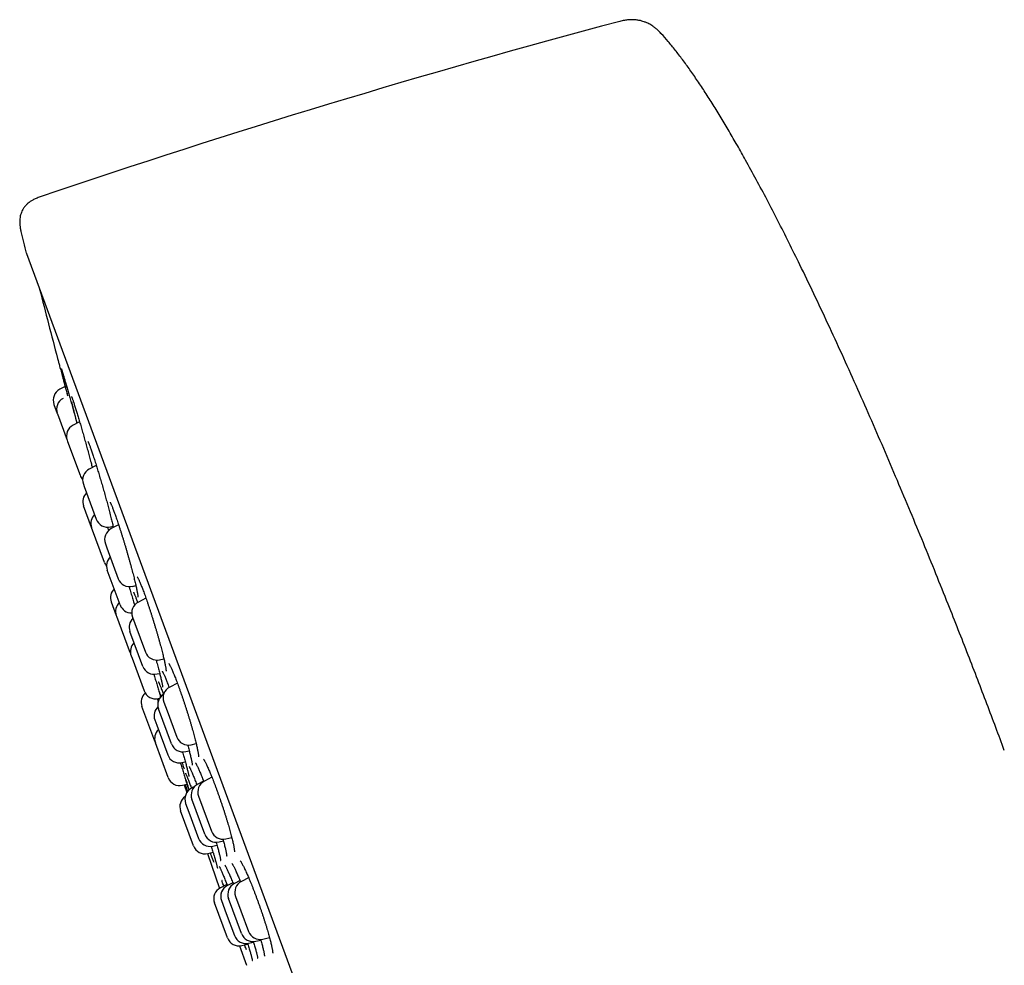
# Model space of a CAD drawing. Header units: millimetres. Extents: x 8 to 1233, y 12 to 1462.
# Tile 17 of 131: x 97 to 138, y 1280 to 1319. Entities that reach past the tile are written whole.
import ezdxf

# ---------------------------------------------------------------- set-up
doc = ezdxf.new("R2010")
doc.units = ezdxf.units.MM

msp = doc.modelspace()

# ---------------------------------------------------------------- linework, layer by layer
at = {"color": 7, "linetype": 'Continuous', "lineweight": 30}
for p, q in [((97.551, 1309.032), (120.359, 1247.204)), ((99.137, 1303.584), (98.918, 1303.471)), ((98.677, 1302.853), (98.814, 1302.483)), ((98.814, 1302.483), (98.818, 1302.472)), ((98.818, 1302.472), (99.22, 1301.382)), ((99.728, 1302.138), (99.46, 1302)), ((99.22, 1301.382), (99.236, 1301.339)), ((99.236, 1301.339), (99.749, 1299.949)), ((100.41, 1300.351), (100.123, 1300.203)), ((100.261, 1300.274), (100.219, 1300.436)), ((99.883, 1299.585), (99.918, 1299.489)), ((99.918, 1299.489), (100.412, 1298.152)), ((100.219, 1297.808), (99.891, 1298.697)), ((100.747, 1296.375), (100.219, 1297.808)), ((100.875, 1297.83), (100.917, 1297.689)), ((100.995, 1297.839), (101.097, 1297.863)), ((101.324, 1297.919), (101.023, 1297.764)), ((100.783, 1297.146), (100.844, 1296.979)), ((100.844, 1296.979), (101.311, 1295.714)), ((101.389, 1294.636), (100.86, 1296.069)), ((101.895, 1295.4), (102.032, 1295.432)), ((102.442, 1294.917), (102.132, 1294.757)), ((101.022, 1294.765), (101.229, 1294.202)), ((101.229, 1294.202), (101.238, 1294.178)), ((101.238, 1294.178), (101.758, 1292.769)), ((101.892, 1294.14), (101.986, 1293.884)), ((101.986, 1293.884), (102.42, 1292.707)), ((102.316, 1292.123), (101.787, 1293.556)), ((101.838, 1292.553), (101.873, 1292.457)), ((101.873, 1292.457), (102.366, 1291.12)), ((103.004, 1292.393), (103.177, 1292.434)), ((102.9, 1291.809), (103.007, 1291.834)), ((103.729, 1291.435), (103.417, 1291.274)), ((102.95, 1290.806), (103.007, 1290.819)), ((102.81, 1289.051), (102.281, 1290.483)), ((102.979, 1290.758), (102.961, 1290.809)), ((103.177, 1290.657), (103.309, 1290.299)), ((103.488, 1288.945), (102.96, 1290.378)), ((103.309, 1290.299), (103.705, 1289.224)), ((102.806, 1289.929), (102.883, 1289.719)), ((102.883, 1289.719), (103.334, 1288.496)), ((102.81, 1289.051), (102.821, 1289.023)), ((103.359, 1287.563), (102.83, 1288.996)), ((104.289, 1288.91), (104.499, 1288.96)), ((104.072, 1288.632), (104.214, 1288.665)), ((103.918, 1288.182), (104.053, 1288.214)), ((103.942, 1287.249), (104.126, 1287.292)), ((104.013, 1287.266), (104.116, 1286.953)), ((104.428, 1287.189), (104.308, 1287.126)), ((104.375, 1287.161), (104.367, 1287.189)), ((104.805, 1287.416), (104.566, 1287.293)), ((105.146, 1287.579), (104.838, 1287.421)), ((104.291, 1287.178), (104.311, 1287.125)), ((104.598, 1286.803), (104.772, 1286.332)), ((104.067, 1286.509), (104.199, 1286.151)), ((104.854, 1285.242), (104.326, 1286.675)), ((104.39, 1284.767), (103.862, 1286.2)), ((104.199, 1286.151), (104.596, 1285.076)), ((104.772, 1286.332), (105.127, 1285.37)), ((105.18, 1284.762), (105.349, 1284.802)), ((105.438, 1284.929), (105.614, 1284.97)), ((105.711, 1285.057), (105.956, 1285.114)), ((104.959, 1284.45), (105.449, 1283.026)), ((104.974, 1284.453), (105.192, 1284.504)), ((105.759, 1283.188), (105.491, 1283.05)), ((105.741, 1283.235), (105.777, 1283.142)), ((105.999, 1283.259), (105.777, 1283.144)), ((106.296, 1283.345), (106.066, 1283.226)), ((106.649, 1283.466), (106.353, 1283.314)), ((105.78, 1281), (105.251, 1282.433)), ((105.536, 1282.526), (105.732, 1281.995)), ((106.354, 1281.176), (105.826, 1282.609)), ((106.113, 1282.696), (106.332, 1282.104)), ((105.732, 1281.995), (106.065, 1281.093)), ((106.332, 1282.104), (106.642, 1281.263)), ((106.364, 1280.686), (106.614, 1280.745)), ((106.649, 1280.78), (106.85, 1280.827)), ((106.938, 1280.862), (107.145, 1280.911)), ((107.226, 1280.95), (107.502, 1281.015)), ((106.276, 1280.673), (106.561, 1279.878))]:
    msp.add_line(p, q, dxfattribs=at)
at = {"color": 7, "linetype": 'Continuous', "lineweight": 30, "flags": 128}
msp.add_lwpolyline([(101.758, 1292.769), (101.788, 1292.703), (101.81, 1292.666)], dxfattribs=at)
at = {"color": 7, "linetype": 'Continuous', "lineweight": 30}
for centre, radius, start, end in [((216.73, 962.525), 368.446, 104.92382, 108.78115), ((388.71, 1381.319), 300, 193.76606, 193.93886), ((97.739, 1309.101), 0.2, 193.9389, 200.2488), ((388.869, 1381.377), 300, 194.24221, 194.80269), ((99.146, 1303.026), 0.5, 117.2488, 200.2488), ((99.283, 1302.656), 0.5, 117.2488, 200.2488), ((99.689, 1301.555), 0.5, 117.2488, 200.2488), ((100.352, 1299.758), 0.5, 117.2488, 200.2488), ((100.218, 1300.122), 0.5, 200.2488, 223.0825), ((100.36, 1298.87), 0.5, 133.827, 200.2488), ((100.688, 1297.981), 0.5, 133.827, 200.2488), ((100.881, 1298.325), 0.5, 200.2488, 283.2488), ((101.252, 1297.32), 0.5, 117.2488, 200.2488), ((101.329, 1296.242), 0.5, 133.827, 200.2488), ((101.216, 1296.548), 0.5, 200.2488, 219.2985), ((101.78, 1295.887), 0.5, 200.2488, 283.2488), ((101.491, 1294.938), 0.5, 133.827, 200.2488), ((101.698, 1294.375), 0.5, 133.827, 200.2488), ((101.858, 1294.809), 0.5, 200.2488, 270.0138), ((102.361, 1294.313), 0.5, 117.2488, 200.2488), ((102.257, 1293.729), 0.5, 133.827, 200.2488), ((102.307, 1292.726), 0.5, 133.827, 200.2488), ((102.889, 1292.88), 0.5, 200.2488, 283.2488), ((102.785, 1292.296), 0.5, 200.2488, 283.2488), ((103.646, 1290.83), 0.5, 117.2488, 200.2488), ((102.75, 1290.656), 0.5, 132.4497, 200.2488), ((102.835, 1291.293), 0.5, 200.2488, 283.2488), ((103.429, 1290.551), 0.5, 121.4076, 200.2488), ((103.275, 1290.102), 0.5, 132.7321, 200.2488), ((103.299, 1289.169), 0.5, 133.827, 200.2488), ((104.174, 1289.397), 0.5, 200.2488, 283.2488), ((103.957, 1289.118), 0.5, 200.2488, 283.2488), ((103.803, 1288.669), 0.5, 200.2488, 283.2488), ((103.828, 1287.736), 0.5, 200.2488, 283.2488), ((104.795, 1286.848), 0.5, 117.2488, 200.2488), ((105.067, 1286.976), 0.5, 117.2488, 200.2488), ((104.331, 1286.373), 0.5, 124.5554, 200.2488), ((104.536, 1286.682), 0.5, 117.2488, 200.2488), ((105.323, 1285.415), 0.5, 200.2488, 283.2488), ((105.596, 1285.543), 0.5, 200.2488, 283.2488), ((105.065, 1285.249), 0.5, 200.2488, 283.2488), ((104.859, 1284.94), 0.5, 200.2488, 283.2488), ((106.295, 1282.782), 0.5, 117.2488, 200.2488), ((106.582, 1282.869), 0.5, 117.2488, 200.2488), ((105.72, 1282.606), 0.5, 117.2488, 200.2488), ((106.006, 1282.699), 0.5, 117.2488, 200.2488), ((106.823, 1281.349), 0.5, 200.2488, 283.2488), ((107.111, 1281.436), 0.5, 200.2488, 283.2488), ((106.249, 1281.173), 0.5, 200.2488, 283.2488), ((106.534, 1281.266), 0.5, 200.2488, 283.2488)]:
    msp.add_arc(centre, radius, start, end, dxfattribs=at)
for points, knots in [([(123.531, 1318.051), (123.493, 1318.091), (123.421, 1318.166), (123.31, 1318.261), (123.208, 1318.338), (123.116, 1318.397), (123.034, 1318.443), (122.962, 1318.478), (122.899, 1318.505), (122.829, 1318.531), (122.739, 1318.56), (122.618, 1318.588), (122.484, 1318.607), (122.34, 1318.613), (122.191, 1318.607), (122.022, 1318.586), (121.905, 1318.558), (121.842, 1318.543)], [0, 0, 0, 0, 0.0892396, 0.1672024, 0.2351426, 0.2940244, 0.3445533, 0.3872176, 0.4223329, 0.4543313, 0.5078453, 0.5745986, 0.6552719, 0.7257406, 0.8057587, 0.8966206, 1, 1, 1, 1]), ([(137.587, 1288.68), (137.472, 1288.993), (137.237, 1289.627), (136.873, 1290.591), (136.496, 1291.58), (136.106, 1292.592), (135.703, 1293.622), (135.263, 1294.733), (134.786, 1295.922), (134.272, 1297.187), (133.745, 1298.461), (133.205, 1299.748), (132.653, 1301.042), (132.089, 1302.34), (131.521, 1303.627), (130.948, 1304.899), (130.372, 1306.149), (129.796, 1307.373), (129.261, 1308.483), (128.769, 1309.48), (128.322, 1310.366), (127.878, 1311.224), (127.438, 1312.053), (127.032, 1312.796), (126.662, 1313.455), (126.327, 1314.034), (125.996, 1314.59), (125.671, 1315.121), (125.349, 1315.625), (125.034, 1316.102), (124.724, 1316.551), (124.42, 1316.97), (124.122, 1317.358), (123.832, 1317.711), (123.637, 1317.94), (123.535, 1318.046), (123.531, 1318.051)], [0, 0, 0, 0, 0.030582, 0.062134, 0.094564, 0.127777, 0.16168, 0.196179, 0.237477, 0.27932, 0.321555, 0.364029, 0.407459, 0.450816, 0.493941, 0.536671, 0.578847, 0.620307, 0.660892, 0.691996, 0.72239, 0.751996, 0.780742, 0.808552, 0.829698, 0.850188, 0.869985, 0.889056, 0.907368, 0.92489, 0.941591, 0.957442, 0.972416, 0.98649, 0.999417, 1, 1, 1, 1]), ([(98.107, 1311.353), (98.052, 1311.333), (97.952, 1311.296), (97.818, 1311.23), (97.71, 1311.164), (97.618, 1311.094), (97.541, 1311.023), (97.479, 1310.953), (97.434, 1310.891), (97.395, 1310.829), (97.359, 1310.758), (97.325, 1310.671), (97.296, 1310.566), (97.277, 1310.441), (97.273, 1310.313), (97.281, 1310.186), (97.298, 1310.062), (97.318, 1309.976), (97.328, 1309.931)], [0, 0, 0, 0, 0.0953381, 0.1761611, 0.2447176, 0.3028162, 0.3663279, 0.4158813, 0.4563225, 0.4927387, 0.5361562, 0.5869884, 0.6460527, 0.7146765, 0.7947672, 0.8557635, 0.9238443, 1, 1, 1, 1]), ([(98.826, 1304.73), (98.826, 1304.73), (98.826, 1304.73), (98.83, 1304.714), (98.838, 1304.683), (98.851, 1304.637), (98.867, 1304.577), (98.887, 1304.504), (98.91, 1304.42), (98.937, 1304.321), (98.967, 1304.211), (98.999, 1304.091), (99.035, 1303.961), (99.073, 1303.821), (99.113, 1303.672), (99.155, 1303.518), (99.198, 1303.36), (99.228, 1303.251), (99.242, 1303.197)], [0, 0, 0, 0, 0.043473, 0.106355, 0.169675, 0.234391, 0.299585, 0.362303, 0.425449, 0.489963, 0.554953, 0.617905, 0.681295, 0.746068, 0.811318, 0.874212, 0.937539, 1, 1, 1, 1]), ([(99.188, 1303.422), (99.186, 1303.431), (99.166, 1303.505), (99.132, 1303.637), (99.089, 1303.804), (99.051, 1303.953), (99.019, 1304.081), (98.995, 1304.183), (98.98, 1304.246), (98.976, 1304.266), (98.975, 1304.268)], [0, 0, 0, 0, 0.022977, 0.182904, 0.343345, 0.503275, 0.662912, 0.823062, 0.982702, 1, 1, 1, 1]), ([(98.978, 1304.314), (98.978, 1304.315), (98.978, 1304.315), (98.98, 1304.31), (98.984, 1304.298), (98.991, 1304.278), (99.001, 1304.248), (99.011, 1304.218), (99.018, 1304.195), (99.02, 1304.189)], [0, 0, 0, 0, 0.043106, 0.165682, 0.31908, 0.49974, 0.699439, 0.91, 1, 1, 1, 1]), ([(99.017, 1304.197), (99.025, 1304.172), (99.042, 1304.117), (99.076, 1304.004), (99.117, 1303.865), (99.163, 1303.705), (99.214, 1303.528), (99.269, 1303.335), (99.327, 1303.13), (99.387, 1302.914), (99.449, 1302.69), (99.512, 1302.461), (99.568, 1302.257), (99.603, 1302.13), (99.616, 1302.08)], [0, 0, 0, 0, 0.0707812, 0.1579149, 0.2447722, 0.3319302, 0.4193669, 0.5065255, 0.5935771, 0.6809038, 0.7679543, 0.8552971, 0.9429194, 1, 1, 1, 1]), ([(99.247, 1303.2), (99.244, 1303.21), (99.223, 1303.288), (99.204, 1303.36), (99.188, 1303.422)], [0, 0, 0, 0, 0.138148, 1, 1, 1, 1]), ([(99.395, 1303.177), (99.395, 1303.177), (99.395, 1303.177), (99.399, 1303.169), (99.405, 1303.155), (99.414, 1303.133), (99.426, 1303.101), (99.441, 1303.06), (99.458, 1303.01), (99.477, 1302.952), (99.495, 1302.898), (99.508, 1302.86), (99.512, 1302.847)], [0, 0, 0, 0, 0.044734, 0.122036, 0.214298, 0.319684, 0.434713, 0.555772, 0.680073, 0.805771, 0.931621, 1, 1, 1, 1]), ([(99.568, 1302.307), (99.552, 1302.37), (99.519, 1302.496), (99.478, 1302.666), (99.442, 1302.815), (99.42, 1302.91), (99.412, 1302.948), (99.411, 1302.951)], [0, 0, 0, 0, 0.2455076, 0.4918038, 0.7373177, 0.9824629, 1, 1, 1, 1]), ([(99.51, 1302.854), (99.519, 1302.825), (99.543, 1302.751), (99.587, 1302.609), (99.64, 1302.435), (99.697, 1302.244), (99.757, 1302.04), (99.82, 1301.826), (99.883, 1301.603), (99.947, 1301.375), (100.012, 1301.145), (100.075, 1300.915), (100.136, 1300.689), (100.194, 1300.471), (100.23, 1300.334), (100.248, 1300.267)], [0, 0, 0, 0, 0.052607, 0.131672, 0.21099, 0.290055, 0.368999, 0.448192, 0.527135, 0.606343, 0.685804, 0.765012, 0.844213, 0.923665, 1, 1, 1, 1]), ([(99.625, 1302.085), (99.625, 1302.085), (99.607, 1302.152), (99.592, 1302.214), (99.576, 1302.276)], [0, 0, 0, 0, 0.001533, 1, 1, 1, 1]), ([(100.068, 1301.337), (100.067, 1301.337), (100.067, 1301.337), (100.07, 1301.332), (100.077, 1301.319), (100.086, 1301.299), (100.099, 1301.269), (100.115, 1301.231), (100.133, 1301.183), (100.154, 1301.128), (100.177, 1301.065), (100.201, 1300.994), (100.228, 1300.917), (100.257, 1300.832), (100.287, 1300.74), (100.319, 1300.642), (100.352, 1300.538), (100.385, 1300.432), (100.408, 1300.359), (100.419, 1300.324)], [0, 0, 0, 0, 0.015884, 0.055021, 0.101151, 0.153784, 0.211614, 0.273033, 0.336613, 0.401301, 0.466394, 0.531356, 0.597196, 0.663923, 0.731368, 0.799374, 0.867782, 0.936439, 1, 1, 1, 1]), ([(100.418, 1300.328), (100.428, 1300.295), (100.459, 1300.196), (100.513, 1300.017), (100.578, 1299.796), (100.645, 1299.569), (100.71, 1299.339), (100.775, 1299.109), (100.837, 1298.883), (100.896, 1298.663), (100.946, 1298.474), (100.974, 1298.364), (100.985, 1298.321)], [0, 0, 0, 0, 0.053467, 0.162621, 0.271429, 0.380582, 0.490084, 0.599237, 0.708396, 0.817902, 0.927062, 1, 1, 1, 1]), ([(100.974, 1298.849), (100.974, 1298.848), (100.975, 1298.847), (100.981, 1298.838), (100.989, 1298.822), (101.001, 1298.798), (101.017, 1298.764), (101.036, 1298.722), (101.057, 1298.671), (101.08, 1298.612), (101.106, 1298.546), (101.133, 1298.472), (101.163, 1298.391), (101.194, 1298.303), (101.227, 1298.209), (101.262, 1298.108), (101.297, 1298.002), (101.334, 1297.891), (101.371, 1297.776), (101.409, 1297.658), (101.447, 1297.537), (101.486, 1297.413), (101.524, 1297.289), (101.562, 1297.163), (101.6, 1297.036), (101.638, 1296.907), (101.676, 1296.778), (101.713, 1296.649), (101.749, 1296.521), (101.785, 1296.394), (101.819, 1296.269), (101.852, 1296.147), (101.884, 1296.028), (101.914, 1295.914), (101.942, 1295.804), (101.968, 1295.699), (101.992, 1295.599), (102.015, 1295.505), (102.035, 1295.416), (102.054, 1295.332), (102.07, 1295.256), (102.084, 1295.187), (102.096, 1295.125), (102.105, 1295.072), (102.111, 1295.029), (102.115, 1294.997), (102.117, 1294.975), (102.118, 1294.963), (102.118, 1294.957), (102.118, 1294.959), (102.118, 1294.959)], [0, 0, 0, 0, 0.011676, 0.025976, 0.042397, 0.060686, 0.080409, 0.101102, 0.122369, 0.143921, 0.165561, 0.187233, 0.209349, 0.231748, 0.254373, 0.277167, 0.300074, 0.323042, 0.34601, 0.368926, 0.391754, 0.414467, 0.437037, 0.459431, 0.481957, 0.504613, 0.527387, 0.550256, 0.573194, 0.596168, 0.619139, 0.642068, 0.664927, 0.687688, 0.710331, 0.732786, 0.755234, 0.777779, 0.800396, 0.823049, 0.84567, 0.868194, 0.890533, 0.912568, 0.934128, 0.952786, 0.970009, 0.985325, 0.998547, 1, 1, 1, 1]), ([(100.984, 1298.325), (100.993, 1298.291), (101.01, 1298.221), (101.035, 1298.12), (101.059, 1298.022), (101.082, 1297.929), (101.098, 1297.858), (101.107, 1297.82), (101.109, 1297.809)], [0, 0, 0, 0, 0.1753, 0.360573, 0.546431, 0.733078, 0.920286, 1, 1, 1, 1]), ([(102.088, 1295.786), (102.088, 1295.786), (102.087, 1295.787), (102.091, 1295.783), (102.097, 1295.773), (102.108, 1295.754), (102.122, 1295.728), (102.14, 1295.692), (102.16, 1295.648), (102.184, 1295.595), (102.21, 1295.535), (102.238, 1295.467), (102.267, 1295.392), (102.299, 1295.31), (102.333, 1295.22), (102.368, 1295.125), (102.405, 1295.023), (102.443, 1294.916), (102.481, 1294.804), (102.521, 1294.689), (102.561, 1294.57), (102.601, 1294.448), (102.641, 1294.325), (102.681, 1294.201), (102.72, 1294.075), (102.759, 1293.948), (102.799, 1293.82), (102.837, 1293.692), (102.875, 1293.563), (102.912, 1293.436), (102.948, 1293.31), (102.983, 1293.187), (103.016, 1293.066), (103.048, 1292.949), (103.078, 1292.836), (103.106, 1292.729), (103.131, 1292.626), (103.155, 1292.529), (103.177, 1292.436), (103.197, 1292.35), (103.214, 1292.269), (103.229, 1292.196), (103.242, 1292.13), (103.252, 1292.072), (103.259, 1292.022), (103.264, 1291.984), (103.266, 1291.956), (103.267, 1291.939), (103.267, 1291.93), (103.267, 1291.93), (103.267, 1291.93)], [0, 0, 0, 0, 0.002828, 0.015842, 0.030876, 0.047878, 0.066575, 0.086559, 0.10741, 0.128776, 0.150396, 0.171997, 0.193912, 0.216179, 0.238729, 0.261502, 0.284438, 0.30748, 0.330573, 0.353654, 0.376675, 0.3996, 0.422403, 0.445043, 0.467549, 0.490228, 0.513037, 0.535959, 0.558973, 0.582048, 0.605152, 0.62824, 0.651276, 0.67423, 0.697077, 0.719792, 0.742331, 0.764907, 0.787568, 0.810284, 0.833004, 0.855657, 0.878164, 0.900419, 0.922275, 0.94352, 0.961459, 0.97777, 0.991935, 1, 1, 1, 1]), ([(101.755, 1295.39), (101.769, 1295.341), (101.805, 1295.217), (101.86, 1295.024), (101.917, 1294.821), (101.954, 1294.686), (101.971, 1294.625), (101.972, 1294.62)], [0, 0, 0, 0, 0.179408, 0.452965, 0.725657, 0.979178, 1, 1, 1, 1]), ([(101.932, 1295.159), (101.932, 1295.159), (101.931, 1295.16), (101.935, 1295.154), (101.941, 1295.143), (101.951, 1295.123), (101.965, 1295.095), (101.981, 1295.057), (102.001, 1295.011), (102.023, 1294.957), (102.048, 1294.895), (102.075, 1294.825), (102.095, 1294.772), (102.106, 1294.742), (102.107, 1294.739)], [0, 0, 0, 0, 0.022691, 0.087554, 0.163689, 0.25048, 0.346002, 0.447745, 0.553379, 0.661117, 0.769725, 0.878294, 0.987338, 1, 1, 1, 1]), ([(102.858, 1292.384), (102.866, 1292.355), (102.885, 1292.288), (102.914, 1292.186), (102.943, 1292.078), (102.97, 1291.976), (102.996, 1291.879), (103.019, 1291.787), (103.041, 1291.7), (103.06, 1291.62), (103.078, 1291.546), (103.092, 1291.48), (103.104, 1291.422), (103.114, 1291.372), (103.121, 1291.332), (103.125, 1291.304), (103.127, 1291.285), (103.128, 1291.275), (103.128, 1291.274), (103.128, 1291.274)], [0, 0, 0, 0, 0.048121, 0.11404, 0.179605, 0.244643, 0.309765, 0.375169, 0.440776, 0.506475, 0.572071, 0.637362, 0.702082, 0.765861, 0.828151, 0.881388, 0.929877, 0.971813, 1, 1, 1, 1]), ([(103.375, 1292.242), (103.375, 1292.242), (103.374, 1292.243), (103.377, 1292.239), (103.383, 1292.23), (103.394, 1292.214), (103.409, 1292.188), (103.427, 1292.155), (103.449, 1292.112), (103.473, 1292.061), (103.501, 1292.002), (103.53, 1291.936), (103.561, 1291.863), (103.594, 1291.782), (103.63, 1291.694), (103.666, 1291.6), (103.705, 1291.5), (103.744, 1291.394), (103.785, 1291.283), (103.826, 1291.169), (103.868, 1291.051), (103.91, 1290.93), (103.952, 1290.808), (103.993, 1290.684), (104.035, 1290.559), (104.076, 1290.433), (104.116, 1290.306), (104.156, 1290.178), (104.196, 1290.051), (104.234, 1289.924), (104.272, 1289.798), (104.308, 1289.675), (104.342, 1289.555), (104.375, 1289.438), (104.406, 1289.325), (104.434, 1289.217), (104.461, 1289.115), (104.485, 1289.017), (104.507, 1288.925), (104.527, 1288.838), (104.545, 1288.758), (104.56, 1288.684), (104.573, 1288.618), (104.583, 1288.56), (104.59, 1288.51), (104.594, 1288.472), (104.597, 1288.444), (104.597, 1288.426), (104.597, 1288.417), (104.597, 1288.417), (104.597, 1288.417)], [0, 0, 0, 0, 0.001323, 0.014277, 0.029152, 0.045939, 0.064418, 0.084224, 0.104962, 0.126279, 0.147906, 0.169653, 0.191419, 0.213653, 0.236194, 0.258979, 0.281947, 0.305039, 0.328199, 0.351367, 0.374486, 0.397517, 0.420431, 0.443203, 0.465795, 0.488507, 0.511354, 0.534322, 0.557388, 0.580524, 0.603697, 0.626865, 0.649988, 0.673034, 0.695975, 0.718787, 0.741395, 0.764, 0.786684, 0.809425, 0.83217, 0.854848, 0.877378, 0.899648, 0.921507, 0.942742, 0.960679, 0.977039, 0.991513, 1, 1, 1, 1]), ([(102.765, 1291.8), (102.785, 1291.734), (102.827, 1291.598), (102.886, 1291.399), (102.944, 1291.203), (102.997, 1291.021), (103.028, 1290.912), (103.042, 1290.861)], [0, 0, 0, 0, 0.1915931, 0.3945321, 0.597472, 0.8119542, 1, 1, 1, 1]), ([(103.105, 1291.93), (103.105, 1291.93), (103.105, 1291.93), (103.109, 1291.924), (103.117, 1291.911), (103.129, 1291.889), (103.145, 1291.859), (103.163, 1291.82), (103.185, 1291.772), (103.21, 1291.715), (103.238, 1291.649), (103.268, 1291.577), (103.3, 1291.497), (103.333, 1291.41), (103.364, 1291.33), (103.384, 1291.276), (103.392, 1291.256)], [0, 0, 0, 0, 0.027391, 0.078225, 0.137128, 0.201793, 0.273283, 0.349972, 0.430477, 0.51366, 0.59865, 0.684775, 0.771508, 0.858412, 0.945047, 1, 1, 1, 1]), ([(102.95, 1291.493), (102.95, 1291.493), (102.951, 1291.493), (102.955, 1291.486), (102.962, 1291.473), (102.973, 1291.45), (102.987, 1291.42), (103.004, 1291.38), (103.025, 1291.331), (103.048, 1291.275), (103.073, 1291.21), (103.101, 1291.138), (103.131, 1291.057), (103.152, 1291.001), (103.164, 1290.97), (103.164, 1290.97)], [0, 0, 0, 0, 0.03471, 0.094525, 0.164471, 0.243349, 0.328908, 0.418731, 0.510797, 0.605183, 0.70176, 0.799954, 0.899342, 0.999578, 1, 1, 1, 1]), ([(103.057, 1290.878), (103.054, 1290.889), (103.035, 1290.956), (103.017, 1291.022), (103.005, 1291.069), (103.004, 1291.071)], [0, 0, 0, 0, 0.145258, 0.978129, 1, 1, 1, 1]), ([(102.903, 1290.799), (102.907, 1290.786), (102.921, 1290.743), (102.936, 1290.697), (102.946, 1290.666)], [0, 0, 0, 0, 0.315905, 1, 1, 1, 1]), ([(104.151, 1288.901), (104.157, 1288.88), (104.172, 1288.824), (104.196, 1288.737), (104.221, 1288.64), (104.244, 1288.55), (104.265, 1288.465), (104.283, 1288.389), (104.299, 1288.319), (104.312, 1288.258), (104.322, 1288.204), (104.33, 1288.159), (104.335, 1288.124), (104.338, 1288.1), (104.339, 1288.085), (104.339, 1288.079), (104.339, 1288.08), (104.339, 1288.08)], [0, 0, 0, 0, 0.0455914, 0.1254835, 0.2051904, 0.2845645, 0.363455, 0.4417047, 0.5191082, 0.5955075, 0.6714305, 0.7464424, 0.8197345, 0.8817892, 0.9377644, 0.9863485, 1, 1, 1, 1]), ([(103.935, 1288.622), (103.941, 1288.601), (103.958, 1288.545), (103.973, 1288.493), (103.983, 1288.461)], [0, 0, 0, 0, 0.371977, 1, 1, 1, 1]), ([(103.981, 1288.466), (103.988, 1288.441), (104.006, 1288.38), (104.032, 1288.288), (104.059, 1288.191), (104.085, 1288.1), (104.108, 1288.014), (104.128, 1287.935), (104.147, 1287.864), (104.162, 1287.8), (104.176, 1287.744), (104.186, 1287.696), (104.193, 1287.66), (104.198, 1287.633), (104.2, 1287.617), (104.201, 1287.609), (104.201, 1287.609), (104.201, 1287.609)], [0, 0, 0, 0, 0.053763, 0.130441, 0.207348, 0.284367, 0.361314, 0.438026, 0.514319, 0.589979, 0.66473, 0.738183, 0.809532, 0.871238, 0.927523, 0.976293, 1, 1, 1, 1]), ([(103.851, 1288.175), (103.873, 1288.104), (103.918, 1287.963), (103.981, 1287.763), (104.041, 1287.57), (104.098, 1287.386), (104.149, 1287.217), (104.183, 1287.103), (104.197, 1287.054), (104.199, 1287.049)], [0, 0, 0, 0, 0.162267, 0.320309, 0.478353, 0.645344, 0.812872, 0.97987, 1, 1, 1, 1]), ([(104.027, 1287.907), (104.009, 1287.953), (103.977, 1288.037), (103.941, 1288.138), (103.924, 1288.183)], [0, 0, 0, 0, 0.5477929, 1, 1, 1, 1]), ([(104.21, 1288.022), (104.21, 1288.021), (104.211, 1288.02), (104.216, 1288.012), (104.225, 1287.996), (104.238, 1287.972), (104.254, 1287.939), (104.274, 1287.897), (104.297, 1287.846), (104.323, 1287.787), (104.351, 1287.721), (104.381, 1287.647), (104.413, 1287.567), (104.447, 1287.481), (104.483, 1287.39), (104.51, 1287.317), (104.527, 1287.273), (104.531, 1287.263)], [0, 0, 0, 0, 0.038719, 0.087519, 0.14422, 0.208057, 0.277586, 0.351206, 0.427528, 0.505494, 0.584329, 0.663472, 0.742413, 0.820882, 0.89871, 0.976771, 1, 1, 1, 1]), ([(104.469, 1288.17), (104.469, 1288.17), (104.469, 1288.17), (104.473, 1288.165), (104.482, 1288.152), (104.494, 1288.131), (104.51, 1288.102), (104.53, 1288.064), (104.553, 1288.016), (104.579, 1287.961), (104.608, 1287.896), (104.64, 1287.825), (104.673, 1287.746), (104.708, 1287.66), (104.745, 1287.569), (104.78, 1287.483), (104.802, 1287.425), (104.811, 1287.401)], [0, 0, 0, 0, 0.023139, 0.069922, 0.123857, 0.182778, 0.247939, 0.317949, 0.391591, 0.467828, 0.545843, 0.625, 0.704792, 0.784812, 0.864634, 0.944006, 1, 1, 1, 1]), ([(104.795, 1288.325), (104.795, 1288.325), (104.796, 1288.324), (104.802, 1288.316), (104.813, 1288.301), (104.827, 1288.278), (104.846, 1288.246), (104.868, 1288.205), (104.894, 1288.155), (104.922, 1288.097), (104.953, 1288.031), (104.987, 1287.957), (105.023, 1287.877), (105.06, 1287.79), (105.098, 1287.697), (105.138, 1287.6), (105.178, 1287.499), (105.219, 1287.392), (105.261, 1287.282), (105.304, 1287.166), (105.348, 1287.047), (105.392, 1286.924), (105.436, 1286.799), (105.48, 1286.672), (105.524, 1286.544), (105.567, 1286.416), (105.609, 1286.288), (105.65, 1286.162), (105.69, 1286.037), (105.728, 1285.915), (105.765, 1285.794), (105.8, 1285.675), (105.834, 1285.559), (105.867, 1285.446), (105.897, 1285.337), (105.925, 1285.232), (105.951, 1285.133), (105.975, 1285.039), (105.996, 1284.951), (106.014, 1284.871), (106.03, 1284.797), (106.042, 1284.732), (106.052, 1284.674), (106.06, 1284.625), (106.064, 1284.586), (106.067, 1284.557), (106.067, 1284.539), (106.067, 1284.528), (106.067, 1284.527), (106.067, 1284.527)], [0, 0, 0, 0, 0.011276, 0.025629, 0.041277, 0.058804, 0.077904, 0.098263, 0.119569, 0.141554, 0.164001, 0.186735, 0.209617, 0.232524, 0.255347, 0.278021, 0.300503, 0.322899, 0.345587, 0.368486, 0.391562, 0.414774, 0.438074, 0.461417, 0.484742, 0.508002, 0.531161, 0.55419, 0.577069, 0.59976, 0.622541, 0.645443, 0.668451, 0.691541, 0.714682, 0.737831, 0.760937, 0.783954, 0.806835, 0.829529, 0.851979, 0.874081, 0.895973, 0.917615, 0.938814, 0.957144, 0.97406, 0.989224, 1, 1, 1, 1]), ([(104.06, 1287.747), (104.06, 1287.747), (104.059, 1287.747), (104.062, 1287.743), (104.068, 1287.732), (104.077, 1287.713), (104.09, 1287.686), (104.106, 1287.649), (104.125, 1287.604), (104.147, 1287.551), (104.171, 1287.49), (104.198, 1287.421), (104.228, 1287.344), (104.259, 1287.262), (104.282, 1287.202), (104.293, 1287.172)], [0, 0, 0, 0, 0.013552, 0.065703, 0.128111, 0.200078, 0.279526, 0.363894, 0.451006, 0.539248, 0.629067, 0.72055, 0.813295, 0.906993, 1, 1, 1, 1]), ([(104.155, 1286.997), (104.15, 1287.01), (104.131, 1287.064), (104.098, 1287.157), (104.067, 1287.245), (104.056, 1287.276)], [0, 0, 0, 0, 0.1573444, 0.7006986, 1, 1, 1, 1]), ([(104.214, 1287.062), (104.209, 1287.077), (104.193, 1287.129), (104.162, 1287.231), (104.123, 1287.365), (104.099, 1287.451), (104.087, 1287.493)], [0, 0, 0, 0, 0.09013, 0.302298, 0.650602, 1, 1, 1, 1]), ([(105.315, 1284.92), (105.316, 1284.917), (105.327, 1284.879), (105.346, 1284.811), (105.374, 1284.716), (105.398, 1284.628), (105.42, 1284.546), (105.439, 1284.471), (105.457, 1284.403), (105.471, 1284.342), (105.483, 1284.288), (105.492, 1284.243), (105.498, 1284.209), (105.501, 1284.186), (105.503, 1284.172), (105.503, 1284.166), (105.503, 1284.167), (105.503, 1284.167)], [0, 0, 0, 0, 0.0062946, 0.0894655, 0.1721951, 0.2543775, 0.3357632, 0.4171335, 0.4985989, 0.5798685, 0.660564, 0.7401077, 0.8175979, 0.8824208, 0.9403046, 0.9898169, 1, 1, 1, 1]), ([(105.593, 1285.048), (105.597, 1285.033), (105.611, 1284.984), (105.632, 1284.906), (105.655, 1284.816), (105.677, 1284.732), (105.695, 1284.656), (105.711, 1284.587), (105.723, 1284.525), (105.734, 1284.472), (105.741, 1284.428), (105.746, 1284.394), (105.748, 1284.37), (105.749, 1284.356), (105.749, 1284.35), (105.749, 1284.351), (105.749, 1284.351)], [0, 0, 0, 0, 0.038706, 0.12697, 0.214851, 0.302172, 0.388744, 0.474337, 0.55871, 0.642443, 0.725046, 0.805594, 0.87349, 0.934772, 0.988232, 1, 1, 1, 1]), ([(105.234, 1284.082), (105.218, 1284.123), (105.185, 1284.206), (105.134, 1284.341), (105.098, 1284.438), (105.083, 1284.479)], [0, 0, 0, 0, 0.367903, 0.734981, 1, 1, 1, 1]), ([(105.115, 1284.755), (105.115, 1284.755), (105.136, 1284.688), (105.167, 1284.588), (105.194, 1284.496), (105.205, 1284.46)], [0, 0, 0, 0, 0.000547, 0.610207, 1, 1, 1, 1]), ([(105.203, 1284.466), (105.21, 1284.444), (105.226, 1284.39), (105.249, 1284.311), (105.273, 1284.229), (105.295, 1284.154), (105.313, 1284.086), (105.329, 1284.025), (105.343, 1283.973), (105.353, 1283.93), (105.36, 1283.898), (105.365, 1283.875), (105.367, 1283.864), (105.367, 1283.858), (105.367, 1283.86), (105.367, 1283.86)], [0, 0, 0, 0, 0.065906, 0.160066, 0.254152, 0.347959, 0.441259, 0.533778, 0.625152, 0.714843, 0.801741, 0.875185, 0.940449, 0.995032, 1, 1, 1, 1]), ([(105.674, 1283.979), (105.674, 1283.979), (105.674, 1283.98), (105.676, 1283.976), (105.682, 1283.967), (105.693, 1283.95), (105.707, 1283.925), (105.725, 1283.891), (105.746, 1283.848), (105.771, 1283.796), (105.799, 1283.736), (105.829, 1283.669), (105.861, 1283.594), (105.896, 1283.513), (105.932, 1283.427), (105.969, 1283.335), (106, 1283.258), (106.019, 1283.21), (106.024, 1283.196)], [0, 0, 0, 0, 0.004388, 0.046075, 0.095133, 0.151623, 0.21475, 0.283165, 0.355413, 0.430235, 0.506656, 0.583951, 0.661583, 0.739064, 0.816109, 0.892547, 0.968853, 1, 1, 1, 1]), ([(105.964, 1284.043), (105.964, 1284.043), (105.963, 1284.044), (105.968, 1284.038), (105.976, 1284.026), (105.989, 1284.006), (106.005, 1283.978), (106.026, 1283.941), (106.05, 1283.895), (106.077, 1283.84), (106.107, 1283.777), (106.14, 1283.707), (106.175, 1283.629), (106.212, 1283.544), (106.25, 1283.454), (106.286, 1283.369), (106.309, 1283.312), (106.319, 1283.288)], [0, 0, 0, 0, 0.020578, 0.067618, 0.121258, 0.181329, 0.245916, 0.315587, 0.389058, 0.465309, 0.543518, 0.623037, 0.703347, 0.784024, 0.864659, 0.944932, 1, 1, 1, 1]), ([(106.307, 1284.149), (106.307, 1284.149), (106.307, 1284.15), (106.312, 1284.143), (106.322, 1284.131), (106.336, 1284.11), (106.354, 1284.081), (106.376, 1284.043), (106.402, 1283.996), (106.431, 1283.941), (106.463, 1283.877), (106.497, 1283.806), (106.534, 1283.727), (106.572, 1283.642), (106.612, 1283.552), (106.653, 1283.456), (106.695, 1283.356), (106.738, 1283.252), (106.781, 1283.143), (106.826, 1283.03), (106.871, 1282.913), (106.917, 1282.792), (106.963, 1282.668), (107.01, 1282.542), (107.055, 1282.415), (107.101, 1282.287), (107.145, 1282.16), (107.188, 1282.034), (107.23, 1281.909), (107.27, 1281.786), (107.309, 1281.666), (107.346, 1281.548), (107.382, 1281.432), (107.416, 1281.319), (107.448, 1281.209), (107.478, 1281.104), (107.506, 1281.003), (107.531, 1280.908), (107.553, 1280.82), (107.573, 1280.737), (107.59, 1280.662), (107.604, 1280.595), (107.615, 1280.536), (107.623, 1280.485), (107.629, 1280.443), (107.632, 1280.412), (107.633, 1280.391), (107.633, 1280.38), (107.633, 1280.379), (107.633, 1280.378)], [0, 0, 0, 0, 0.007961, 0.021834, 0.037573, 0.054529, 0.073169, 0.093154, 0.114179, 0.135971, 0.158303, 0.180991, 0.203888, 0.226871, 0.249817, 0.272645, 0.2953, 0.317748, 0.340296, 0.363119, 0.386139, 0.409319, 0.432614, 0.455979, 0.479361, 0.502701, 0.52596, 0.549102, 0.572104, 0.594922, 0.617617, 0.640473, 0.663444, 0.686511, 0.709645, 0.732813, 0.755959, 0.779038, 0.801998, 0.824788, 0.847349, 0.86961, 0.891503, 0.913155, 0.934411, 0.955003, 0.972092, 0.987505, 1, 1, 1, 1]), ([(105.445, 1283.923), (105.445, 1283.923), (105.445, 1283.923), (105.45, 1283.916), (105.458, 1283.902), (105.469, 1283.88), (105.485, 1283.849), (105.504, 1283.808), (105.526, 1283.759), (105.551, 1283.702), (105.579, 1283.637), (105.609, 1283.565), (105.641, 1283.486), (105.675, 1283.401), (105.709, 1283.316), (105.732, 1283.257), (105.742, 1283.23)], [0, 0, 0, 0, 0.030292, 0.079115, 0.136767, 0.202531, 0.274819, 0.351807, 0.431928, 0.514012, 0.597218, 0.680938, 0.764665, 0.848016, 0.930769, 1, 1, 1, 1]), ([(105.628, 1283.12), (105.623, 1283.137), (105.597, 1283.217), (105.574, 1283.293), (105.557, 1283.346), (105.557, 1283.347)], [0, 0, 0, 0, 0.203622, 0.984225, 1, 1, 1, 1]), ([(106.605, 1280.773), (106.608, 1280.763), (106.622, 1280.72), (106.644, 1280.647), (106.672, 1280.557), (106.697, 1280.473), (106.719, 1280.396), (106.739, 1280.326), (106.756, 1280.263), (106.771, 1280.208), (106.782, 1280.16), (106.791, 1280.123), (106.796, 1280.095), (106.799, 1280.078), (106.8, 1280.068), (106.8, 1280.068), (106.8, 1280.068)], [0, 0, 0, 0, 0.024679, 0.110328, 0.195524, 0.28016, 0.363947, 0.44767, 0.531452, 0.614966, 0.697754, 0.779078, 0.849267, 0.913086, 0.968284, 1, 1, 1, 1]), ([(106.841, 1280.854), (106.85, 1280.826), (106.868, 1280.765), (106.894, 1280.678), (106.918, 1280.591), (106.94, 1280.512), (106.959, 1280.439), (106.976, 1280.373), (106.99, 1280.314), (107.001, 1280.263), (107.009, 1280.222), (107.014, 1280.192), (107.017, 1280.17), (107.018, 1280.159), (107.018, 1280.154), (107.018, 1280.156), (107.018, 1280.156)], [0, 0, 0, 0, 0.072625, 0.15933, 0.245446, 0.330657, 0.415657, 0.500669, 0.585371, 0.66931, 0.751787, 0.823629, 0.889925, 0.948796, 0.999153, 1, 1, 1, 1]), ([(107.137, 1280.942), (107.14, 1280.929), (107.154, 1280.882), (107.175, 1280.807), (107.2, 1280.716), (107.221, 1280.633), (107.241, 1280.556), (107.257, 1280.487), (107.27, 1280.426), (107.281, 1280.373), (107.288, 1280.328), (107.293, 1280.295), (107.295, 1280.271), (107.296, 1280.257), (107.296, 1280.251), (107.296, 1280.252), (107.296, 1280.253)], [0, 0, 0, 0, 0.033483, 0.12242, 0.211015, 0.299077, 0.386399, 0.472749, 0.557702, 0.641646, 0.724417, 0.805104, 0.873168, 0.934737, 0.988687, 1, 1, 1, 1]), ([(106.558, 1280.509), (106.538, 1280.56), (106.512, 1280.624), (106.483, 1280.698), (106.478, 1280.713)], [0, 0, 0, 0, 0.804877, 1, 1, 1, 1])]:
    msp.add_open_spline(points, degree=3, knots=knots, dxfattribs=at)

doc.saveas('drawing.dxf')
